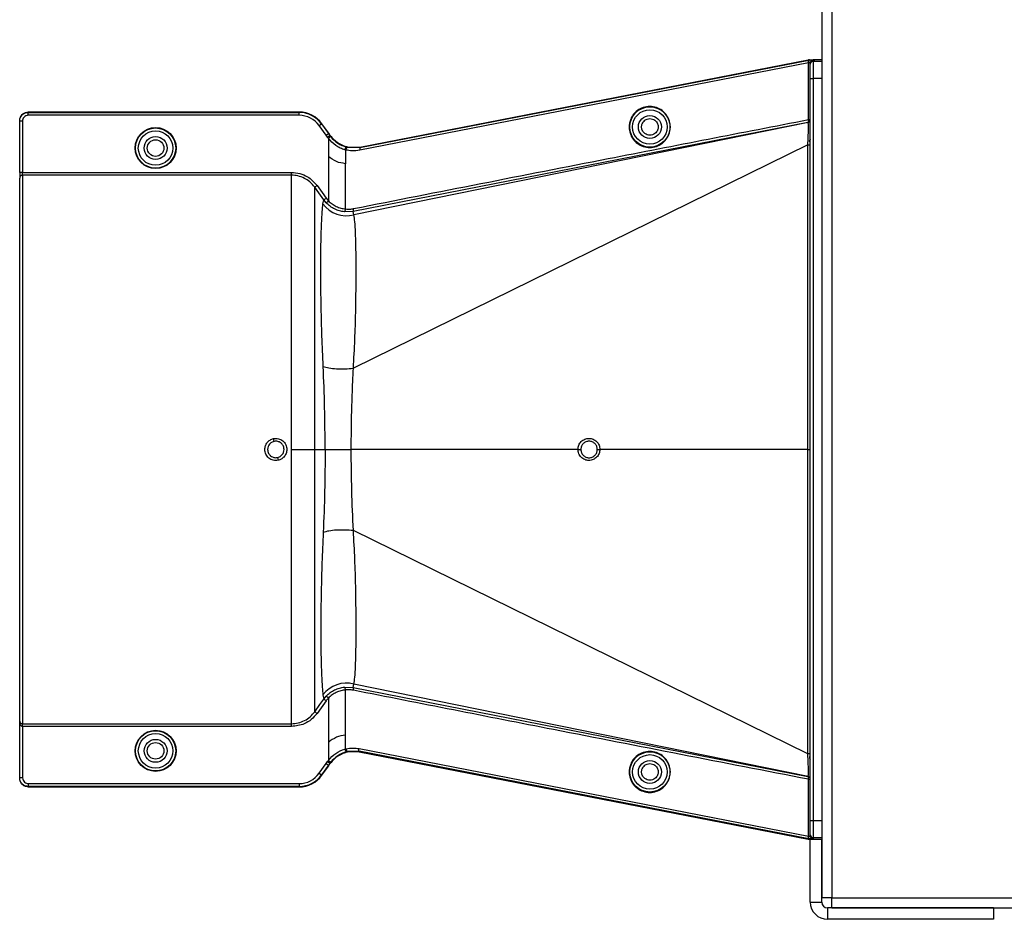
# Model space of a CAD drawing. Header units: inches. Extents: x -3977 to 448, y -4288 to 2176.
# Tile 75 of 206: x -1531 to -1359, y -3299 to -3142. Entities that reach past the tile are written whole.
import ezdxf

# ---------------------------------------------------------------- set-up
doc = ezdxf.new("R2010")
doc.units = ezdxf.units.IN
doc.header["$MEASUREMENT"] = 0

msp = doc.modelspace()

# ---------------------------------------------------------------- linework, layer by layer
at = {"color": 7, "linetype": 'Continuous', "lineweight": 25}
for p, q in [((-1390.728, -2988.449), (-1390.728, -3294.949)), ((-1388.978, -2988.449), (-1388.978, -3294.949)), ((-1393.073, -3284.722), (-1393.029, -3284.686)), ((-1392.949, -3284.701), (-1392.855, -3284.683)), ((-1392.728, -3295.7), (-1392.728, -3284.7)), ((-1392.728, -3284.7), (-1390.728, -3284.7)), ((-1390.728, -3284.465), (-1392.228, -3284.465)), ((-1392.228, -3284.465), (-1392.228, -3284.675)), ((-1391.917, -3284.7), (-1390.728, -3284.7)), ((-1390.728, -3295.7), (-1390.728, -3284.7)), ((-1392.728, -3295.7), (-1390.728, -3295.7)), ((-1388.978, -3294.949), (-1390.728, -3294.949)), ((-1388.978, -3296.699), (-1388.978, -3294.949)), ((-1388.978, -3294.949), (-251.478, -3294.949)), ((-1389.728, -3296.7), (-1389.728, -3298.7)), ((-1360.728, -3296.7), (-1389.728, -3296.7)), ((-1388.978, -3296.699), (-251.478, -3296.699))]:
    msp.add_line(p, q, dxfattribs=at)
at = {"color": 2, "linetype": 'Continuous', "lineweight": 25}
for p, q in [((-1471.38, -3163.917), (-1393.073, -3148.678)), ((-1393.07, -3149.237), (-1471.38, -3164.477)), ((-1471.363, -3163.995), (-1393.01, -3148.747)), ((-1393.073, -3148.678), (-1393.029, -3148.714)), ((-1393.07, -3159.135), (-1393.07, -3149.237)), ((-1392.855, -3148.716), (-1392.949, -3148.698)), ((-1392.728, -3149.435), (-1392.728, -3149.224)), ((-1392.728, -3151.935), (-1392.728, -3149.435)), ((-1392.228, -3148.724), (-1392.228, -3148.935)), ((-1392.228, -3148.935), (-1392.228, -3151.935)), ((-1392.228, -3148.935), (-1390.728, -3148.935)), ((-1390.728, -3148.699), (-1391.917, -3148.699)), ((-1392.728, -3151.935), (-1392.228, -3151.935)), ((-1392.728, -3281.465), (-1392.728, -3151.935)), ((-1390.728, -3151.935), (-1392.228, -3151.935)), ((-1392.228, -3151.935), (-1392.228, -3281.465)), ((-1529.229, -3157.811), (-1529.229, -3157.889)), ((-1481.961, -3157.811), (-1529.229, -3157.811)), ((-1529.229, -3158.389), (-1529.229, -3157.889)), ((-1529.229, -3157.889), (-1481.961, -3157.889)), ((-1481.961, -3158.389), (-1529.229, -3158.389)), ((-1481.961, -3157.889), (-1481.961, -3157.811)), ((-1481.961, -3158.389), (-1481.961, -3157.889)), ((-1530.729, -3159.389), (-1530.729, -3159.311)), ((-1530.229, -3159.389), (-1530.729, -3159.389)), ((-1530.729, -3168.342), (-1530.729, -3159.389)), ((-1530.229, -3159.389), (-1530.229, -3168.342)), ((-1478.461, -3160.183), (-1478.055, -3159.891)), ((-1477.249, -3161.867), (-1478.461, -3160.183)), ((-1477.991, -3159.845), (-1478.055, -3159.891)), ((-1478.055, -3159.891), (-1476.844, -3161.575)), ((-1476.853, -3161.428), (-1477.991, -3159.845)), ((-1393.133, -3159.626), (-1472.534, -3175.16)), ((-1393.128, -3159.646), (-1472.389, -3175.747)), ((-1393.07, -3159.135), (-1392.728, -3159.135)), ((-1477.249, -3161.867), (-1476.844, -3161.575)), ((-1476.991, -3162.227), (-1476.585, -3161.935)), ((-1476.853, -3162.411), (-1476.459, -3162.102)), ((-1476.844, -3161.575), (-1476.78, -3161.529)), ((-1476.585, -3161.935), (-1476.521, -3161.889)), ((-1476.585, -3161.935), (-1476.459, -3162.102)), ((-1476.853, -3162.411), (-1476.853, -3165.581)), ((-1473.685, -3163.924), (-1473.667, -3163.848)), ((-1473.528, -3163.963), (-1473.51, -3163.887)), ((-1473.528, -3163.963), (-1471.382, -3163.999)), ((-1473.51, -3163.887), (-1471.38, -3163.917)), ((-1393.167, -3163.557), (-1472.486, -3202.534)), ((-1471.382, -3163.999), (-1471.38, -3163.998)), ((-1471.38, -3163.917), (-1471.38, -3163.998)), ((-1471.38, -3163.998), (-1471.363, -3163.995)), ((-1393.179, -3216.7), (-1393.167, -3163.557)), ((-1392.728, -3162.578), (-1392.922, -3162.985)), ((-1392.728, -3162.985), (-1392.922, -3162.985)), ((-1476.853, -3165.581), (-1476.853, -3173.316)), ((-1473.847, -3164.438), (-1473.847, -3166.826)), ((-1473.847, -3174.73), (-1473.847, -3166.826)), ((-1530.229, -3168.342), (-1530.729, -3168.342)), ((-1530.729, -3168.342), (-1530.729, -3169.34)), ((-1530.229, -3168.841), (-1530.229, -3168.342)), ((-1530.229, -3168.342), (-1483.291, -3168.342)), ((-1530.229, -3168.841), (-1530.229, -3264.558)), ((-1483.291, -3168.841), (-1530.229, -3168.841)), ((-1530.729, -3264.108), (-1530.729, -3169.34)), ((-1477.79, -3173.855), (-1477.642, -3173.143)), ((-1477.216, -3173.659), (-1477.642, -3173.143)), ((-1477.216, -3173.659), (-1476.853, -3173.316)), ((-1472.534, -3175.16), (-1474.051, -3175.227)), ((-1472.389, -3175.747), (-1472.534, -3175.16)), ((-1479.233, -3216.7), (-1477.414, -3216.7)), ((-1477.414, -3216.7), (-1472.858, -3216.7)), ((-1433.289, -3216.7), (-1472.858, -3216.7)), ((-1393.179, -3216.7), (-1429.46, -3216.7)), ((-1393.179, -3216.7), (-1392.728, -3216.7)), ((-1393.167, -3269.843), (-1393.179, -3216.7)), ((-1393.167, -3269.843), (-1472.486, -3230.865)), ((-1474.051, -3258.172), (-1472.534, -3258.24)), ((-1472.534, -3258.24), (-1472.389, -3257.652)), ((-1472.534, -3258.24), (-1393.133, -3273.773)), ((-1393.128, -3273.754), (-1472.389, -3257.652)), ((-1477.79, -3259.544), (-1477.642, -3260.257)), ((-1477.642, -3260.257), (-1477.216, -3259.741)), ((-1476.853, -3260.083), (-1477.216, -3259.741)), ((-1476.853, -3260.083), (-1476.853, -3267.819)), ((-1473.847, -3266.574), (-1473.847, -3258.67)), ((-1530.729, -3274.01), (-1530.729, -3264.108)), ((-1530.229, -3264.558), (-1483.291, -3264.558)), ((-1530.229, -3265.057), (-1530.229, -3264.558)), ((-1483.291, -3265.057), (-1530.229, -3265.057)), ((-1530.229, -3265.057), (-1530.229, -3274.01)), ((-1473.847, -3268.961), (-1473.847, -3266.574)), ((-1476.853, -3267.819), (-1476.853, -3270.989)), ((-1473.685, -3269.475), (-1473.667, -3269.551)), ((-1473.51, -3269.513), (-1473.531, -3269.518)), ((-1471.47, -3269.384), (-1473.528, -3269.437)), ((-1473.528, -3269.437), (-1473.51, -3269.513)), ((-1471.47, -3269.465), (-1473.51, -3269.513)), ((-1471.498, -3268.9), (-1393.07, -3284.162)), ((-1471.47, -3269.383), (-1471.47, -3269.384)), ((-1393.01, -3284.652), (-1471.47, -3269.384)), ((-1471.47, -3269.384), (-1471.47, -3269.465)), ((-1471.47, -3269.465), (-1393.073, -3284.722)), ((-1392.728, -3270.413), (-1392.92, -3270.414)), ((-1478.461, -3273.217), (-1477.249, -3271.532)), ((-1476.844, -3271.824), (-1478.055, -3273.509)), ((-1477.991, -3273.555), (-1476.853, -3271.972)), ((-1477.249, -3271.532), (-1476.844, -3271.824)), ((-1476.991, -3271.173), (-1476.585, -3271.465)), ((-1476.853, -3270.989), (-1476.459, -3271.297)), ((-1476.844, -3271.824), (-1476.78, -3271.87)), ((-1476.459, -3271.297), (-1476.585, -3271.465)), ((-1476.521, -3271.511), (-1476.585, -3271.465)), ((-1530.229, -3274.01), (-1530.729, -3274.01)), ((-1530.729, -3274.089), (-1530.729, -3274.01)), ((-1478.461, -3273.217), (-1478.055, -3273.509)), ((-1477.991, -3273.555), (-1478.055, -3273.509)), ((-1529.229, -3275.01), (-1481.961, -3275.01)), ((-1529.229, -3275.01), (-1529.229, -3275.51)), ((-1481.961, -3275.51), (-1529.229, -3275.51)), ((-1529.229, -3275.51), (-1529.229, -3275.589)), ((-1529.229, -3275.589), (-1481.961, -3275.589)), ((-1481.961, -3275.01), (-1481.961, -3275.51)), ((-1481.961, -3275.589), (-1481.961, -3275.51)), ((-1393.07, -3284.162), (-1393.07, -3274.264)), ((-1393.07, -3274.264), (-1392.728, -3274.264)), ((-1392.728, -3283.965), (-1392.728, -3281.465)), ((-1392.728, -3281.465), (-1392.228, -3281.465)), ((-1392.228, -3281.465), (-1392.228, -3284.465)), ((-1392.228, -3281.465), (-1390.728, -3281.465)), ((-1392.728, -3284.175), (-1392.728, -3283.965)), ((-1360.728, -3296.7), (-1360.728, -3298.7)), ((-1360.728, -3298.7), (-1389.728, -3298.7))]:
    msp.add_line(p, q, dxfattribs=at)
at = {"color": 2, "linetype": 'Continuous', "lineweight": 25, "flags": 128}
for points in [[(-1393.01, -3148.747), (-1393.037, -3148.763), (-1393.059, -3148.795), (-1393.075, -3148.842), (-1393.087, -3148.904), (-1393.092, -3148.976), (-1393.091, -3149.058), (-1393.083, -3149.146), (-1393.07, -3149.237)], [(-1393.133, -3159.626), (-1393.106, -3159.612), (-1393.083, -3159.581), (-1393.066, -3159.534), (-1393.054, -3159.472), (-1393.049, -3159.399), (-1393.05, -3159.317), (-1393.057, -3159.228), (-1393.07, -3159.135)], [(-1476.991, -3162.227), (-1477.136, -3162.026), (-1477.249, -3161.867)], [(-1476.844, -3161.575), (-1476.699, -3161.777), (-1476.585, -3161.935)], [(-1473.847, -3164.438), (-1473.822, -3164.34), (-1473.792, -3164.245), (-1473.757, -3164.159), (-1473.719, -3164.084), (-1473.68, -3164.024), (-1473.642, -3163.981), (-1473.605, -3163.956), (-1473.572, -3163.952)], [(-1473.51, -3163.887), (-1473.522, -3163.884), (-1473.531, -3163.882)], [(-1478.827, -3170.635), (-1477.936, -3171.876), (-1477.236, -3172.852)], [(-1477.642, -3173.143), (-1478.533, -3171.902), (-1479.233, -3170.926)], [(-1433.289, -3216.7), (-1433.207, -3216.7), (-1433.126, -3216.7), (-1433.049, -3216.7), (-1432.976, -3216.7), (-1432.91, -3216.7), (-1432.854, -3216.7), (-1432.808, -3216.7), (-1432.773, -3216.7)], [(-1429.902, -3216.7), (-1429.883, -3216.7), (-1429.851, -3216.7), (-1429.807, -3216.7), (-1429.752, -3216.7), (-1429.689, -3216.7), (-1429.617, -3216.7), (-1429.54, -3216.7), (-1429.46, -3216.7)], [(-1479.233, -3262.473), (-1478.342, -3261.232), (-1477.642, -3260.257)], [(-1477.236, -3260.548), (-1478.127, -3261.789), (-1478.827, -3262.765)], [(-1473.847, -3268.961), (-1473.822, -3269.06), (-1473.792, -3269.154), (-1473.757, -3269.24), (-1473.719, -3269.315), (-1473.68, -3269.376), (-1473.642, -3269.419), (-1473.605, -3269.443), (-1473.572, -3269.448)], [(-1477.249, -3271.532), (-1477.104, -3271.331), (-1476.991, -3271.173)], [(-1476.585, -3271.465), (-1476.73, -3271.666), (-1476.844, -3271.824)], [(-1393.07, -3274.264), (-1393.057, -3274.172), (-1393.05, -3274.083), (-1393.049, -3274), (-1393.054, -3273.927), (-1393.066, -3273.866), (-1393.083, -3273.819), (-1393.106, -3273.788), (-1393.133, -3273.773)]]:
    msp.add_lwpolyline(points, dxfattribs=at)
at = {"color": 7, "linetype": 'Continuous', "lineweight": 25, "flags": 128}
msp.add_lwpolyline([(-1393.07, -3284.162), (-1393.083, -3284.253), (-1393.091, -3284.341), (-1393.092, -3284.423), (-1393.087, -3284.496), (-1393.075, -3284.557), (-1393.059, -3284.605), (-1393.037, -3284.637), (-1393.01, -3284.652)], dxfattribs=at)
at = {"color": 2, "linetype": 'Continuous', "lineweight": 25}
for centre, radius in [((-1420.729, -3160.42), 3.513), ((-1420.729, -3160.42), 3.013), ((-1420.729, -3160.42), 2), ((-1507.01, -3164.101), 3.579), ((-1507.01, -3164.101), 3.513), ((-1507.01, -3164.101), 3.013), ((-1507.01, -3164.101), 2), ((-1507.01, -3164.101), 1.45), ((-1507.01, -3269.299), 3.579), ((-1507.01, -3269.299), 3.513), ((-1507.01, -3269.299), 3.013), ((-1507.01, -3269.299), 2), ((-1507.01, -3269.299), 1.45), ((-1420.729, -3272.979), 3.513), ((-1420.729, -3272.979), 3.013), ((-1420.729, -3272.979), 2)]:
    msp.add_circle(centre, radius, dxfattribs=at)
for centre, radius, start, end in [((-1392.228, -3149.224), 0.5, 89.99891, 179.99891), ((-1392.228, -3149.435), 0.5, 89.99891, 179.99891), ((-1481.961, -3162.701), 4.89, 35.73216, 90), ((-1481.961, -3162.701), 4.811, 35.73216, 90), ((-1481.961, -3162.701), 4.311, 35.73216, 90), ((-1393.228, -3159.135), 0.5, 281.01719, 360), ((-1393.228, -3159.156), 0.5, 281.54763, 359.99993), ((-1530.23, -3169.341), 0.5, 89.94503, 179.94492), ((-1473.71, -3170.864), 5.059, 216.24958, 285.1422), ((-1474.439, -3174.777), 0.594, 310.78426, 4.57874), ((-1511.994, -3220.387), 26.17, 11.21609, 12.30574), ((-1460.047, -3213.012), 26.168, 191.21699, 192.30669), ((-1473.71, -3262.535), 5.059, 74.8578, 143.75042), ((-1474.439, -3258.622), 0.594, 355.42126, 49.21574), ((-1393.066, -3318.556), 48.713, 89.6031, 90.11861), ((-1481.961, -3270.699), 4.311, 270, 324.26784), ((-1481.961, -3270.699), 4.811, 270, 324.26784), ((-1481.961, -3270.699), 4.89, 270, 324.26784), ((-1393.228, -3274.264), 0.5, 0, 78.98281), ((-1393.228, -3274.244), 0.5, 0.00007, 78.45222), ((-1392.228, -3283.965), 0.5, 180.00109, 270.00109)]:
    msp.add_arc(centre, radius, start, end, dxfattribs=at)
at = {"color": 7, "linetype": 'Continuous', "lineweight": 25}
for centre, radius, start, end in [((-1392.228, -3284.175), 0.5, 180.00109, 270.00109), ((-1389.728, -3295.7), 3, 180, 270), ((-1389.728, -3295.7), 1, 180, 270)]:
    msp.add_arc(centre, radius, start, end, dxfattribs=at)
at = {"color": 2, "linetype": 'Continuous', "lineweight": 25}
for points, knots in [([(-1393.017, -3149.217), (-1393.026, -3149.22), (-1393.044, -3149.227), (-1393.062, -3149.234), (-1393.07, -3149.237)], [0, 0, 0, 0, 0.5599976, 1, 1, 1, 1]), ([(-1392.949, -3148.698), (-1392.964, -3148.701), (-1392.991, -3148.706), (-1393.017, -3148.712), (-1393.029, -3148.714)], [0, 0, 0, 0, 0.5599478, 1, 1, 1, 1]), ([(-1392.864, -3148.719), (-1392.879, -3148.725), (-1392.909, -3148.737), (-1392.952, -3148.789), (-1392.991, -3148.872), (-1393.012, -3148.983), (-1393.022, -3149.101), (-1393.018, -3149.176), (-1393.017, -3149.217)], [0, 0, 0, 0, 0.1563506, 0.2940237, 0.4934296, 0.6912004, 0.8349566, 1, 1, 1, 1]), ([(-1393.01, -3148.747), (-1392.982, -3148.742), (-1392.932, -3148.732), (-1392.885, -3148.723), (-1392.864, -3148.719)], [0, 0, 0, 0, 0.5599078, 1, 1, 1, 1]), ([(-1392.949, -3148.698), (-1392.758, -3148.699), (-1392.416, -3148.699), (-1392.069, -3148.699), (-1391.917, -3148.699)], [0, 0, 0, 0, 0.5600002, 1, 1, 1, 1]), ([(-1392.864, -3148.719), (-1392.861, -3148.718), (-1392.855, -3148.717), (-1392.855, -3148.716), (-1392.855, -3148.716)], [0, 0, 0, 0, 0.557562, 1, 1, 1, 1]), ([(-1392.855, -3148.716), (-1392.758, -3148.717), (-1392.559, -3148.718), (-1392.361, -3148.72), (-1392.248, -3148.722), (-1392.235, -3148.724), (-1392.228, -3148.724)], [0, 0, 0, 0, 0.2744803, 0.5613489, 0.7855128, 1, 1, 1, 1]), ([(-1391.917, -3148.699), (-1391.975, -3148.699), (-1392.079, -3148.699), (-1392.183, -3148.699), (-1392.228, -3148.699)], [0, 0, 0, 0, 0.56, 1, 1, 1, 1]), ([(-1417.182, -3160.42), (-1417.193, -3160.204), (-1417.218, -3159.732), (-1417.447, -3158.99), (-1417.892, -3158.209), (-1418.615, -3157.489), (-1419.604, -3156.969), (-1420.76, -3156.777), (-1421.916, -3156.969), (-1422.904, -3157.489), (-1423.628, -3158.209), (-1424.073, -3158.99), (-1424.301, -3159.732), (-1424.326, -3160.204), (-1424.338, -3160.42)], [0, 0, 0, 0, 0.0563088, 0.1228337, 0.2009914, 0.2913219, 0.3924061, 0.5, 0.6075939, 0.7086781, 0.7990086, 0.8771663, 0.9436912, 1, 1, 1, 1]), ([(-1530.729, -3159.311), (-1530.703, -3159.098), (-1530.648, -3158.656), (-1530.242, -3158.153), (-1529.738, -3157.86), (-1529.394, -3157.827), (-1529.229, -3157.811)], [0, 0, 0, 0, 0.27028, 0.5624538, 0.7897516, 1, 1, 1, 1]), ([(-1530.729, -3159.389), (-1530.721, -3159.268), (-1530.704, -3159.031), (-1530.578, -3158.706), (-1530.4, -3158.433), (-1530.12, -3158.157), (-1529.724, -3157.934), (-1529.386, -3157.904), (-1529.229, -3157.889)], [0, 0, 0, 0, 0.1550199, 0.3015309, 0.4395266, 0.569001, 0.8013897, 1, 1, 1, 1]), ([(-1529.229, -3158.389), (-1529.371, -3158.407), (-1529.666, -3158.444), (-1530.002, -3158.714), (-1530.197, -3159.051), (-1530.219, -3159.279), (-1530.229, -3159.389)], [0, 0, 0, 0, 0.2702426, 0.562405, 0.7897212, 1, 1, 1, 1]), ([(-1472.482, -3174.672), (-1457.661, -3171.756), (-1431.196, -3166.549), (-1404.72, -3161.401), (-1393.07, -3159.135)], [0, 0, 0, 0, 0.5599998, 1, 1, 1, 1]), ([(-1424.338, -3160.42), (-1424.326, -3160.637), (-1424.301, -3161.108), (-1424.073, -3161.851), (-1423.628, -3162.631), (-1422.904, -3163.351), (-1421.916, -3163.872), (-1420.76, -3164.063), (-1419.604, -3163.872), (-1418.615, -3163.351), (-1417.892, -3162.631), (-1417.447, -3161.851), (-1417.218, -3161.108), (-1417.193, -3160.637), (-1417.182, -3160.42)], [0, 0, 0, 0, 0.0563088, 0.1228337, 0.2009914, 0.2913219, 0.3924061, 0.5, 0.6075939, 0.7086781, 0.7990086, 0.8771663, 0.9436912, 1, 1, 1, 1]), ([(-1422.179, -3160.42), (-1422.174, -3160.332), (-1422.164, -3160.141), (-1422.071, -3159.84), (-1421.891, -3159.524), (-1421.598, -3159.232), (-1421.197, -3159.021), (-1420.729, -3158.944), (-1420.26, -3159.021), (-1419.86, -3159.232), (-1419.566, -3159.524), (-1419.386, -3159.84), (-1419.293, -3160.141), (-1419.283, -3160.332), (-1419.279, -3160.42)], [0, 0, 0, 0, 0.0563099, 0.1228359, 0.2009943, 0.2913249, 0.3924079, 0.5, 0.6075921, 0.7086751, 0.7990057, 0.8771641, 0.9436901, 1, 1, 1, 1]), ([(-1419.279, -3160.42), (-1419.283, -3160.508), (-1419.293, -3160.699), (-1419.386, -3161), (-1419.566, -3161.316), (-1419.86, -3161.608), (-1420.26, -3161.819), (-1420.729, -3161.897), (-1421.197, -3161.819), (-1421.598, -3161.608), (-1421.891, -3161.316), (-1422.071, -3161), (-1422.164, -3160.699), (-1422.174, -3160.508), (-1422.179, -3160.42)], [0, 0, 0, 0, 0.0563099, 0.1228359, 0.2009943, 0.2913249, 0.3924079, 0.5, 0.6075921, 0.7086751, 0.7990057, 0.8771641, 0.9436901, 1, 1, 1, 1]), ([(-1393.166, -3163.557), (-1393.136, -3163.042), (-1393.092, -3162.267), (-1393.063, -3161.359), (-1393.05, -3160.566), (-1393.058, -3159.81), (-1393.105, -3159.7), (-1393.128, -3159.646)], [0, 0, 0, 0, 0.24808503, 0.37300147, 0.49902375, 0.74952276, 1, 1, 1, 1]), ([(-1393.128, -3159.646), (-1393.128, -3159.646), (-1393.128, -3159.646), (-1393.128, -3159.646), (-1393.128, -3159.646), (-1393.128, -3159.645), (-1393.128, -3159.645), (-1393.129, -3159.645), (-1393.129, -3159.644), (-1393.129, -3159.642), (-1393.13, -3159.639), (-1393.131, -3159.635), (-1393.132, -3159.629), (-1393.133, -3159.627), (-1393.133, -3159.626)], [0, 0, 0, 0, 0.0016985, 0.0030331, 0.0054162, 0.0096717, 0.017271, 0.030841, 0.0550732, 0.098345, 0.175616, 0.3136, 0.56, 1, 1, 1, 1]), ([(-1476.853, -3162.411), (-1476.879, -3162.377), (-1476.926, -3162.316), (-1476.971, -3162.254), (-1476.991, -3162.227)], [0, 0, 0, 0, 0.5599999, 1, 1, 1, 1]), ([(-1476.853, -3161.428), (-1476.839, -3161.447), (-1476.815, -3161.481), (-1476.79, -3161.515), (-1476.78, -3161.529)], [0, 0, 0, 0, 0.56, 1, 1, 1, 1]), ([(-1476.78, -3161.529), (-1476.731, -3161.597), (-1476.645, -3161.716), (-1476.559, -3161.836), (-1476.521, -3161.889)], [0, 0, 0, 0, 0.5599992, 1, 1, 1, 1]), ([(-1476.521, -3161.889), (-1476.331, -3162.125), (-1475.801, -3162.785), (-1474.804, -3163.476), (-1473.997, -3163.741), (-1473.689, -3163.842)], [0, 0, 0, 0, 0.2563458, 0.7166755, 1, 1, 1, 1]), ([(-1476.459, -3162.102), (-1476.064, -3162.524), (-1475.273, -3163.37), (-1474.216, -3163.739), (-1473.686, -3163.924)], [0, 0, 0, 0, 0.4988498, 1, 1, 1, 1]), ([(-1473.957, -3164.41), (-1474.232, -3164.319), (-1474.782, -3164.138), (-1475.834, -3163.546), (-1476.445, -3162.865), (-1476.853, -3162.411)], [0, 0, 0, 0, 0.24823051, 0.49761056, 1, 1, 1, 1]), ([(-1473.957, -3164.41), (-1473.94, -3164.347), (-1473.914, -3164.25), (-1473.867, -3164.134), (-1473.828, -3164.054), (-1473.788, -3163.992), (-1473.737, -3163.933), (-1473.706, -3163.928), (-1473.686, -3163.924)], [0, 0, 0, 0, 0.2384943, 0.3676023, 0.4997015, 0.6318447, 0.7610791, 1, 1, 1, 1]), ([(-1473.799, -3164.45), (-1473.783, -3164.387), (-1473.758, -3164.29), (-1473.712, -3164.173), (-1473.673, -3164.094), (-1473.633, -3164.031), (-1473.582, -3163.972), (-1473.549, -3163.967), (-1473.528, -3163.963)], [0, 0, 0, 0, 0.2385157, 0.3676197, 0.4997095, 0.6318421, 0.7610692, 1, 1, 1, 1]), ([(-1473.667, -3163.848), (-1473.671, -3163.847), (-1473.678, -3163.845), (-1473.686, -3163.843), (-1473.689, -3163.842)], [0, 0, 0, 0, 0.5600046, 1, 1, 1, 1]), ([(-1473.686, -3163.924), (-1473.665, -3163.929), (-1473.627, -3163.939), (-1473.589, -3163.948), (-1473.572, -3163.952)], [0, 0, 0, 0, 0.5599999, 1, 1, 1, 1]), ([(-1473.667, -3163.848), (-1473.641, -3163.854), (-1473.596, -3163.866), (-1473.551, -3163.877), (-1473.531, -3163.882)], [0, 0, 0, 0, 0.5599989, 1, 1, 1, 1]), ([(-1473.572, -3163.952), (-1473.564, -3163.954), (-1473.549, -3163.958), (-1473.534, -3163.961), (-1473.528, -3163.963)], [0, 0, 0, 0, 0.5600001, 1, 1, 1, 1]), ([(-1471.38, -3163.998), (-1471.38, -3164.006), (-1471.38, -3164.021), (-1471.38, -3164.111), (-1471.38, -3164.206), (-1471.38, -3164.289), (-1471.38, -3164.381), (-1471.38, -3164.445), (-1471.38, -3164.477)], [0, 0, 0, 0, 0.2495449, 0.4986438, 0.6222794, 0.7466343, 0.8723379, 1, 1, 1, 1]), ([(-1393.167, -3163.557), (-1393.11, -3163.557), (-1392.991, -3163.557), (-1392.846, -3163.556), (-1392.747, -3163.556), (-1392.734, -3163.556), (-1392.728, -3163.555)], [0, 0, 0, 0, 0.2415932, 0.4999254, 0.7582987, 1, 1, 1, 1]), ([(-1473.847, -3166.826), (-1474.391, -3166.747), (-1475.478, -3166.589), (-1476.395, -3165.917), (-1476.853, -3165.581)], [0, 0, 0, 0, 0.5005188, 1, 1, 1, 1]), ([(-1473.847, -3164.438), (-1473.868, -3164.433), (-1473.904, -3164.423), (-1473.941, -3164.414), (-1473.957, -3164.41)], [0, 0, 0, 0, 0.5599997, 1, 1, 1, 1]), ([(-1473.799, -3164.45), (-1473.808, -3164.448), (-1473.824, -3164.444), (-1473.84, -3164.44), (-1473.847, -3164.438)], [0, 0, 0, 0, 0.56, 1, 1, 1, 1]), ([(-1471.38, -3164.477), (-1471.833, -3164.542), (-1472.642, -3164.657), (-1473.445, -3164.513), (-1473.799, -3164.45)], [0, 0, 0, 0, 0.56009149, 1, 1, 1, 1]), ([(-1483.291, -3168.342), (-1482.805, -3168.381), (-1481.835, -3168.459), (-1480.199, -3169.143), (-1479.347, -3170.07), (-1478.827, -3170.635)], [0, 0, 0, 0, 0.2811316, 0.561264, 1, 1, 1, 1]), ([(-1479.233, -3170.926), (-1479.502, -3170.603), (-1480.012, -3169.991), (-1481.034, -3169.336), (-1482.128, -3168.918), (-1482.915, -3168.866), (-1483.291, -3168.841)], [0, 0, 0, 0, 0.2658061, 0.501977, 0.7618756, 1, 1, 1, 1]), ([(-1479.233, -3170.926), (-1479.225, -3170.921), (-1479.21, -3170.91), (-1479.115, -3170.842), (-1478.981, -3170.745), (-1478.877, -3170.671), (-1478.827, -3170.635)], [0, 0, 0, 0, 0.2405923, 0.4999996, 0.7594071, 1, 1, 1, 1]), ([(-1479.233, -3216.7), (-1479.233, -3214.787), (-1479.233, -3210.951), (-1479.233, -3205.287), (-1479.233, -3199.796), (-1479.233, -3194.573), (-1479.233, -3189.701), (-1479.233, -3185.25), (-1479.233, -3181.298), (-1479.233, -3177.901), (-1479.233, -3175.112), (-1479.233, -3172.993), (-1479.233, -3171.506), (-1479.233, -3171.119), (-1479.233, -3170.926)], [0, 0, 0, 0, 0.083079, 0.16663, 0.249964, 0.3331637, 0.4168571, 0.4999387, 0.5833997, 0.666912, 0.7499366, 0.8335295, 0.916905, 1, 1, 1, 1]), ([(-1477.752, -3202.219), (-1477.829, -3200.436), (-1477.984, -3196.876), (-1478.116, -3191.926), (-1478.178, -3187.402), (-1478.178, -3183.396), (-1478.131, -3179.98), (-1478.046, -3177.215), (-1477.935, -3175.077), (-1477.839, -3174.263), (-1477.79, -3173.855)], [0, 0, 0, 0, 0.1249315, 0.2494845, 0.3748502, 0.499357, 0.6247516, 0.7493071, 0.874271, 1, 1, 1, 1]), ([(-1477.642, -3173.143), (-1477.634, -3173.138), (-1477.619, -3173.127), (-1477.524, -3173.058), (-1477.389, -3172.962), (-1477.286, -3172.887), (-1477.236, -3172.852)], [0, 0, 0, 0, 0.2406166, 0.5, 0.7593834, 1, 1, 1, 1]), ([(-1477.236, -3172.852), (-1477.168, -3172.942), (-1477.048, -3173.103), (-1476.912, -3173.251), (-1476.853, -3173.316)], [0, 0, 0, 0, 0.5599336, 1, 1, 1, 1]), ([(-1474.051, -3175.227), (-1474.341, -3175.181), (-1474.921, -3175.09), (-1475.764, -3174.756), (-1476.552, -3174.291), (-1476.994, -3173.87), (-1477.216, -3173.659)], [0, 0, 0, 0, 0.24937818, 0.4989473, 0.74862144, 1, 1, 1, 1]), ([(-1476.853, -3173.316), (-1476.641, -3173.506), (-1476.217, -3173.886), (-1475.47, -3174.306), (-1474.67, -3174.606), (-1474.123, -3174.689), (-1473.847, -3174.73)], [0, 0, 0, 0, 0.2484063, 0.4963861, 0.7465528, 1, 1, 1, 1]), ([(-1473.847, -3174.73), (-1473.591, -3174.748), (-1473.134, -3174.779), (-1472.681, -3174.705), (-1472.482, -3174.672)], [0, 0, 0, 0, 0.5596825, 1, 1, 1, 1]), ([(-1472.534, -3175.16), (-1472.518, -3175.147), (-1472.485, -3175.12), (-1472.46, -3175.004), (-1472.456, -3174.848), (-1472.474, -3174.729), (-1472.482, -3174.672)], [0, 0, 0, 0, 0.24163, 0.4999977, 0.7583668, 1, 1, 1, 1]), ([(-1472.486, -3202.534), (-1472.392, -3200.843), (-1472.203, -3197.465), (-1472.072, -3192.742), (-1472.007, -3188.431), (-1471.999, -3184.622), (-1472.031, -3181.394), (-1472.104, -3178.805), (-1472.213, -3176.834), (-1472.33, -3176.11), (-1472.389, -3175.747)], [0, 0, 0, 0, 0.1240038, 0.2476941, 0.3726334, 0.4971972, 0.6230222, 0.7482004, 0.8737911, 1, 1, 1, 1]), ([(-1477.414, -3216.7), (-1477.429, -3214.252), (-1477.458, -3209.355), (-1477.654, -3204.598), (-1477.752, -3202.219)], [0, 0, 0, 0, 0.4998757, 1, 1, 1, 1]), ([(-1477.752, -3202.219), (-1477.435, -3202.308), (-1476.788, -3202.489), (-1475.44, -3202.63), (-1473.951, -3202.659), (-1472.967, -3202.575), (-1472.486, -3202.534)], [0, 0, 0, 0, 0.2443628, 0.4999999, 0.755637, 1, 1, 1, 1]), ([(-1472.858, -3216.7), (-1472.848, -3215.112), (-1472.829, -3211.934), (-1472.691, -3207.19), (-1472.555, -3204.089), (-1472.487, -3202.535)], [0, 0, 0, 0, 0.3323715, 0.6654046, 1, 1, 1, 1]), ([(-1487.944, -3216.7), (-1487.92, -3216.481), (-1487.873, -3216.045), (-1487.531, -3215.475), (-1487.049, -3215.018), (-1486.634, -3214.879), (-1486.426, -3214.81)], [0, 0, 0, 0, 0.2506677, 0.5002572, 0.7496434, 1, 1, 1, 1]), ([(-1486.324, -3215.297), (-1486.448, -3215.334), (-1486.658, -3215.398), (-1486.933, -3215.577), (-1487.18, -3215.819), (-1487.409, -3216.198), (-1487.444, -3216.524), (-1487.463, -3216.7)], [0, 0, 0, 0, 0.1982573, 0.3363448, 0.5005148, 0.7300981, 1, 1, 1, 1]), ([(-1486.426, -3214.81), (-1486.283, -3214.788), (-1485.998, -3214.745), (-1485.568, -3214.805), (-1485.161, -3214.95), (-1484.798, -3215.186), (-1484.494, -3215.493), (-1484.27, -3215.861), (-1484.122, -3216.27), (-1484.105, -3216.556), (-1484.096, -3216.7)], [0, 0, 0, 0, 0.1252765, 0.2506033, 0.3754711, 0.5004033, 0.6251346, 0.7500235, 0.874976, 1, 1, 1, 1]), ([(-1484.577, -3216.7), (-1484.587, -3216.57), (-1484.606, -3216.326), (-1484.775, -3215.929), (-1485.05, -3215.603), (-1485.389, -3215.397), (-1485.688, -3215.293), (-1485.997, -3215.249), (-1486.214, -3215.281), (-1486.324, -3215.297)], [0, 0, 0, 0, 0.1513707, 0.2848656, 0.4992611, 0.6397711, 0.7442765, 0.8697489, 1, 1, 1, 1]), ([(-1433.289, -3216.7), (-1433.26, -3216.448), (-1433.203, -3215.944), (-1432.76, -3215.304), (-1432.128, -3214.876), (-1431.375, -3214.725), (-1430.623, -3214.875), (-1429.99, -3215.302), (-1429.547, -3215.943), (-1429.489, -3216.448), (-1429.46, -3216.7)], [0, 0, 0, 0, 0.12505968, 0.25000887, 0.37490094, 0.49978906, 0.62472695, 0.74976898, 0.87483973, 1, 1, 1, 1]), ([(-1429.902, -3216.7), (-1429.923, -3216.511), (-1429.966, -3216.133), (-1430.299, -3215.652), (-1430.774, -3215.332), (-1431.338, -3215.22), (-1431.902, -3215.333), (-1432.376, -3215.653), (-1432.708, -3216.133), (-1432.752, -3216.511), (-1432.773, -3216.7)], [0, 0, 0, 0, 0.1251587, 0.2502289, 0.3752708, 0.5002105, 0.6251013, 0.7499948, 0.8749429, 1, 1, 1, 1]), ([(-1485.614, -3218.59), (-1485.756, -3218.611), (-1486.042, -3218.654), (-1486.473, -3218.591), (-1486.88, -3218.448), (-1487.241, -3218.214), (-1487.543, -3217.908), (-1487.767, -3217.54), (-1487.916, -3217.131), (-1487.935, -3216.843), (-1487.944, -3216.7)], [0, 0, 0, 0, 0.1250508, 0.2514032, 0.37648, 0.50029, 0.623935, 0.7489022, 0.8749531, 1, 1, 1, 1]), ([(-1487.463, -3216.7), (-1487.453, -3216.829), (-1487.434, -3217.073), (-1487.264, -3217.471), (-1486.989, -3217.797), (-1486.65, -3218.003), (-1486.35, -3218.107), (-1486.042, -3218.15), (-1485.826, -3218.119), (-1485.715, -3218.103)], [0, 0, 0, 0, 0.1514392, 0.2849996, 0.4995211, 0.6401034, 0.7446468, 0.8700183, 1, 1, 1, 1]), ([(-1485.715, -3218.103), (-1485.592, -3218.065), (-1485.381, -3218.001), (-1485.107, -3217.822), (-1484.859, -3217.581), (-1484.63, -3217.202), (-1484.595, -3216.876), (-1484.577, -3216.7)], [0, 0, 0, 0, 0.19832372, 0.33644956, 0.50065876, 0.73016778, 1, 1, 1, 1]), ([(-1484.096, -3216.7), (-1484.123, -3216.944), (-1484.176, -3217.434), (-1484.565, -3218.016), (-1485.06, -3218.418), (-1485.429, -3218.533), (-1485.614, -3218.59)], [0, 0, 0, 0, 0.2795737, 0.5590905, 0.7794833, 1, 1, 1, 1]), ([(-1483.291, -3216.7), (-1482.856, -3216.7), (-1481.973, -3216.7), (-1480.484, -3216.7), (-1479.705, -3216.7), (-1479.233, -3216.7)], [0, 0, 0, 0, 0.2771716, 0.5621798, 1, 1, 1, 1]), ([(-1479.233, -3262.473), (-1479.233, -3262.28), (-1479.233, -3261.893), (-1479.233, -3260.406), (-1479.233, -3258.288), (-1479.233, -3255.498), (-1479.233, -3252.102), (-1479.233, -3248.15), (-1479.233, -3243.699), (-1479.233, -3238.827), (-1479.233, -3233.603), (-1479.233, -3228.112), (-1479.233, -3222.448), (-1479.233, -3218.612), (-1479.233, -3216.7)], [0, 0, 0, 0, 0.083095, 0.1664705, 0.2500634, 0.333088, 0.4166003, 0.5000613, 0.5831429, 0.6668363, 0.750036, 0.83337, 0.916921, 1, 1, 1, 1]), ([(-1477.414, -3216.7), (-1477.429, -3219.148), (-1477.458, -3224.045), (-1477.654, -3228.802), (-1477.752, -3231.181)], [0, 0, 0, 0, 0.4998757, 1, 1, 1, 1]), ([(-1472.487, -3230.865), (-1472.59, -3228.529), (-1472.797, -3223.869), (-1472.837, -3219.086), (-1472.858, -3216.7)], [0, 0, 0, 0, 0.50126821, 1, 1, 1, 1]), ([(-1429.46, -3216.7), (-1429.489, -3216.952), (-1429.546, -3217.455), (-1429.989, -3218.096), (-1430.621, -3218.524), (-1431.373, -3218.675), (-1432.126, -3218.525), (-1432.759, -3218.097), (-1433.202, -3217.456), (-1433.26, -3216.952), (-1433.289, -3216.7)], [0, 0, 0, 0, 0.1250591, 0.2500084, 0.3749013, 0.4997903, 0.624728, 0.7497694, 0.8748397, 1, 1, 1, 1]), ([(-1432.773, -3216.7), (-1432.752, -3216.889), (-1432.708, -3217.267), (-1432.375, -3217.747), (-1431.9, -3218.067), (-1431.336, -3218.18), (-1430.772, -3218.067), (-1430.298, -3217.746), (-1429.966, -3217.266), (-1429.923, -3216.889), (-1429.902, -3216.7)], [0, 0, 0, 0, 0.1251583, 0.2502283, 0.3752704, 0.5002105, 0.6251014, 0.7499947, 0.8749427, 1, 1, 1, 1]), ([(-1472.486, -3230.865), (-1472.967, -3230.824), (-1473.951, -3230.74), (-1475.44, -3230.77), (-1476.788, -3230.91), (-1477.435, -3231.092), (-1477.752, -3231.181)], [0, 0, 0, 0, 0.244363, 0.5000001, 0.7556372, 1, 1, 1, 1]), ([(-1472.389, -3257.652), (-1472.33, -3257.289), (-1472.213, -3256.565), (-1472.104, -3254.595), (-1472.031, -3252.006), (-1471.999, -3248.777), (-1472.007, -3244.969), (-1472.072, -3240.657), (-1472.203, -3235.935), (-1472.392, -3232.556), (-1472.486, -3230.865)], [0, 0, 0, 0, 0.1262089, 0.2517996, 0.3769778, 0.5028028, 0.6273666, 0.7523059, 0.8759962, 1, 1, 1, 1]), ([(-1477.752, -3231.181), (-1477.829, -3232.963), (-1477.984, -3236.523), (-1478.116, -3241.474), (-1478.178, -3245.998), (-1478.178, -3250.004), (-1478.131, -3253.419), (-1478.046, -3256.185), (-1477.935, -3258.322), (-1477.839, -3259.136), (-1477.79, -3259.544)], [0, 0, 0, 0, 0.12493148, 0.24948447, 0.37485017, 0.49935704, 0.62475156, 0.74930706, 0.87427096, 1, 1, 1, 1]), ([(-1477.216, -3259.741), (-1476.995, -3259.529), (-1476.553, -3259.108), (-1475.765, -3258.644), (-1474.922, -3258.31), (-1474.341, -3258.218), (-1474.051, -3258.172)], [0, 0, 0, 0, 0.2511042, 0.5011367, 0.750364, 1, 1, 1, 1]), ([(-1472.482, -3258.727), (-1472.474, -3258.67), (-1472.456, -3258.552), (-1472.46, -3258.395), (-1472.485, -3258.279), (-1472.518, -3258.253), (-1472.534, -3258.24)], [0, 0, 0, 0, 0.2416333, 0.5000023, 0.75837, 1, 1, 1, 1]), ([(-1477.236, -3260.548), (-1477.286, -3260.512), (-1477.389, -3260.438), (-1477.524, -3260.341), (-1477.619, -3260.273), (-1477.634, -3260.262), (-1477.642, -3260.257)], [0, 0, 0, 0, 0.2406166, 0.5, 0.7593834, 1, 1, 1, 1]), ([(-1476.853, -3260.083), (-1476.928, -3260.167), (-1477.064, -3260.315), (-1477.183, -3260.477), (-1477.236, -3260.548)], [0, 0, 0, 0, 0.55993359, 1, 1, 1, 1]), ([(-1473.847, -3258.67), (-1474.123, -3258.711), (-1474.671, -3258.793), (-1475.471, -3259.094), (-1476.217, -3259.513), (-1476.641, -3259.893), (-1476.853, -3260.083)], [0, 0, 0, 0, 0.253707, 0.5035297, 0.751872, 1, 1, 1, 1]), ([(-1472.482, -3258.727), (-1472.736, -3258.688), (-1473.189, -3258.618), (-1473.646, -3258.654), (-1473.847, -3258.67)], [0, 0, 0, 0, 0.5596839, 1, 1, 1, 1]), ([(-1393.07, -3274.264), (-1407.897, -3271.382), (-1434.373, -3266.236), (-1460.838, -3261.022), (-1472.482, -3258.727)], [0, 0, 0, 0, 0.5600002, 1, 1, 1, 1]), ([(-1483.291, -3264.558), (-1482.897, -3264.531), (-1482.108, -3264.477), (-1480.993, -3264.044), (-1479.99, -3263.39), (-1479.485, -3262.779), (-1479.233, -3262.473)], [0, 0, 0, 0, 0.24945654, 0.49964647, 0.74954466, 1, 1, 1, 1]), ([(-1478.827, -3262.765), (-1479.142, -3263.137), (-1479.771, -3263.88), (-1481.28, -3264.812), (-1482.529, -3264.964), (-1483.291, -3265.057)], [0, 0, 0, 0, 0.2811139, 0.5612738, 1, 1, 1, 1]), ([(-1478.827, -3262.765), (-1478.877, -3262.729), (-1478.981, -3262.654), (-1479.115, -3262.557), (-1479.21, -3262.489), (-1479.225, -3262.478), (-1479.233, -3262.473)], [0, 0, 0, 0, 0.2405929, 0.5000004, 0.7594076, 1, 1, 1, 1]), ([(-1530.729, -3264.108), (-1530.716, -3264.198), (-1530.697, -3264.318), (-1530.563, -3264.451), (-1530.464, -3264.512), (-1530.366, -3264.544), (-1530.287, -3264.556), (-1530.248, -3264.558), (-1530.229, -3264.558)], [0, 0, 0, 0, 0.4992636, 0.6657709, 0.8008939, 0.9091466, 0.9560088, 1, 1, 1, 1]), ([(-1530.229, -3265.057), (-1530.25, -3265.055), (-1530.293, -3265.051), (-1530.386, -3265.009), (-1530.525, -3264.888), (-1530.697, -3264.586), (-1530.716, -3264.298), (-1530.729, -3264.108)], [0, 0, 0, 0, 0.0479246, 0.1026916, 0.2412231, 0.4988982, 1, 1, 1, 1]), ([(-1473.847, -3266.574), (-1474.391, -3266.653), (-1475.478, -3266.81), (-1476.395, -3267.483), (-1476.853, -3267.819)], [0, 0, 0, 0, 0.5005188, 1, 1, 1, 1]), ([(-1473.799, -3268.949), (-1473.37, -3268.877), (-1472.605, -3268.748), (-1471.837, -3268.853), (-1471.498, -3268.9)], [0, 0, 0, 0, 0.5594452, 1, 1, 1, 1]), ([(-1476.853, -3270.989), (-1476.447, -3270.53), (-1475.636, -3269.611), (-1474.517, -3269.197), (-1473.957, -3268.99)], [0, 0, 0, 0, 0.49947192, 1, 1, 1, 1]), ([(-1473.689, -3269.557), (-1473.966, -3269.647), (-1474.735, -3269.895), (-1475.746, -3270.56), (-1476.303, -3271.243), (-1476.521, -3271.511)], [0, 0, 0, 0, 0.2548715, 0.7080318, 1, 1, 1, 1]), ([(-1473.686, -3269.475), (-1474.216, -3269.661), (-1475.273, -3270.03), (-1476.064, -3270.876), (-1476.459, -3271.297)], [0, 0, 0, 0, 0.5012988, 1, 1, 1, 1]), ([(-1473.957, -3268.99), (-1473.937, -3268.985), (-1473.907, -3268.977), (-1473.873, -3268.968), (-1473.859, -3268.964), (-1473.852, -3268.963), (-1473.849, -3268.962), (-1473.848, -3268.961), (-1473.847, -3268.961)], [0, 0, 0, 0, 0.5599996, 0.8063998, 0.9148159, 0.962519, 0.9835084, 1, 1, 1, 1]), ([(-1473.957, -3268.99), (-1473.941, -3269.053), (-1473.915, -3269.15), (-1473.869, -3269.266), (-1473.83, -3269.346), (-1473.79, -3269.408), (-1473.739, -3269.467), (-1473.707, -3269.472), (-1473.686, -3269.475)], [0, 0, 0, 0, 0.2386895, 0.3678599, 0.4999849, 0.6321122, 0.7612892, 1, 1, 1, 1]), ([(-1473.847, -3268.961), (-1473.838, -3268.959), (-1473.822, -3268.955), (-1473.806, -3268.951), (-1473.799, -3268.949)], [0, 0, 0, 0, 0.56, 1, 1, 1, 1]), ([(-1473.799, -3268.949), (-1473.788, -3268.993), (-1473.768, -3269.08), (-1473.725, -3269.199), (-1473.681, -3269.295), (-1473.628, -3269.38), (-1473.574, -3269.434), (-1473.542, -3269.436), (-1473.528, -3269.437)], [0, 0, 0, 0, 0.1658539, 0.3297583, 0.4844222, 0.6242747, 0.8482139, 1, 1, 1, 1]), ([(-1473.667, -3269.551), (-1473.671, -3269.552), (-1473.678, -3269.554), (-1473.686, -3269.556), (-1473.689, -3269.557)], [0, 0, 0, 0, 0.56, 1, 1, 1, 1]), ([(-1473.572, -3269.448), (-1473.594, -3269.453), (-1473.631, -3269.462), (-1473.669, -3269.471), (-1473.686, -3269.475)], [0, 0, 0, 0, 0.5599997, 1, 1, 1, 1]), ([(-1473.531, -3269.518), (-1473.556, -3269.524), (-1473.601, -3269.535), (-1473.647, -3269.546), (-1473.667, -3269.551)], [0, 0, 0, 0, 0.5599961, 1, 1, 1, 1]), ([(-1473.528, -3269.437), (-1473.536, -3269.439), (-1473.551, -3269.442), (-1473.566, -3269.446), (-1473.572, -3269.448)], [0, 0, 0, 0, 0.56, 1, 1, 1, 1]), ([(-1471.47, -3269.383), (-1471.483, -3269.372), (-1471.511, -3269.347), (-1471.532, -3269.234), (-1471.531, -3269.077), (-1471.509, -3268.957), (-1471.498, -3268.9)], [0, 0, 0, 0, 0.2322093, 0.4947556, 0.7564608, 1, 1, 1, 1]), ([(-1417.182, -3272.979), (-1417.193, -3272.763), (-1417.218, -3272.291), (-1417.447, -3271.549), (-1417.892, -3270.769), (-1418.615, -3270.049), (-1419.604, -3269.528), (-1420.76, -3269.336), (-1421.916, -3269.528), (-1422.904, -3270.049), (-1423.628, -3270.769), (-1424.073, -3271.549), (-1424.301, -3272.291), (-1424.326, -3272.763), (-1424.338, -3272.979)], [0, 0, 0, 0, 0.0563088, 0.1228337, 0.2009914, 0.2913219, 0.3924061, 0.5, 0.6075939, 0.7086781, 0.7990086, 0.8771663, 0.9436912, 1, 1, 1, 1]), ([(-1393.128, -3273.754), (-1393.105, -3273.699), (-1393.058, -3273.589), (-1393.048, -3272.69), (-1393.074, -3271.606), (-1393.119, -3270.615), (-1393.151, -3270.101), (-1393.167, -3269.843)], [0, 0, 0, 0, 0.2502318, 0.500805, 0.7502871, 0.8750348, 1, 1, 1, 1]), ([(-1392.92, -3270.414), (-1392.901, -3270.468), (-1392.847, -3270.62), (-1392.775, -3270.75), (-1392.728, -3270.834)], [0, 0, 0, 0, 0.355388, 1, 1, 1, 1]), ([(-1476.991, -3271.173), (-1476.965, -3271.138), (-1476.92, -3271.076), (-1476.873, -3271.016), (-1476.853, -3270.989)], [0, 0, 0, 0, 0.56000014, 1, 1, 1, 1]), ([(-1476.78, -3271.87), (-1476.793, -3271.889), (-1476.818, -3271.923), (-1476.842, -3271.957), (-1476.853, -3271.972)], [0, 0, 0, 0, 0.56, 1, 1, 1, 1]), ([(-1476.78, -3271.87), (-1476.731, -3271.803), (-1476.645, -3271.683), (-1476.559, -3271.563), (-1476.521, -3271.511)], [0, 0, 0, 0, 0.5599992, 1, 1, 1, 1]), ([(-1422.179, -3272.979), (-1422.174, -3272.892), (-1422.164, -3272.7), (-1422.071, -3272.4), (-1421.891, -3272.083), (-1421.598, -3271.792), (-1421.197, -3271.581), (-1420.729, -3271.503), (-1420.26, -3271.581), (-1419.86, -3271.792), (-1419.566, -3272.083), (-1419.386, -3272.4), (-1419.293, -3272.7), (-1419.283, -3272.892), (-1419.279, -3272.979)], [0, 0, 0, 0, 0.0563099, 0.1228359, 0.2009943, 0.2913249, 0.3924079, 0.5, 0.6075921, 0.7086751, 0.7990057, 0.8771641, 0.9436901, 1, 1, 1, 1]), ([(-1529.229, -3275.51), (-1529.386, -3275.496), (-1529.724, -3275.465), (-1530.12, -3275.242), (-1530.4, -3274.967), (-1530.578, -3274.693), (-1530.704, -3274.368), (-1530.721, -3274.132), (-1530.729, -3274.01)], [0, 0, 0, 0, 0.198614, 0.4310038, 0.5604779, 0.6984728, 0.8449823, 1, 1, 1, 1]), ([(-1530.229, -3274.01), (-1530.212, -3274.152), (-1530.175, -3274.447), (-1529.905, -3274.782), (-1529.568, -3274.977), (-1529.339, -3275), (-1529.229, -3275.01)], [0, 0, 0, 0, 0.27028, 0.5624538, 0.7897516, 1, 1, 1, 1]), ([(-1424.338, -3272.979), (-1424.326, -3273.196), (-1424.301, -3273.668), (-1424.073, -3274.41), (-1423.628, -3275.19), (-1422.904, -3275.91), (-1421.916, -3276.431), (-1420.76, -3276.623), (-1419.604, -3276.431), (-1418.615, -3275.91), (-1417.892, -3275.19), (-1417.447, -3274.41), (-1417.218, -3273.668), (-1417.193, -3273.196), (-1417.182, -3272.979)], [0, 0, 0, 0, 0.0563088, 0.1228337, 0.2009914, 0.2913219, 0.3924061, 0.5, 0.6075939, 0.7086781, 0.7990086, 0.8771663, 0.9436912, 1, 1, 1, 1]), ([(-1419.279, -3272.979), (-1419.283, -3273.067), (-1419.293, -3273.258), (-1419.386, -3273.559), (-1419.566, -3273.875), (-1419.86, -3274.167), (-1420.26, -3274.378), (-1420.729, -3274.456), (-1421.197, -3274.378), (-1421.598, -3274.167), (-1421.891, -3273.875), (-1422.071, -3273.559), (-1422.164, -3273.258), (-1422.174, -3273.067), (-1422.179, -3272.979)], [0, 0, 0, 0, 0.05630986, 0.12283593, 0.20099431, 0.29132488, 0.39240793, 0.5, 0.60759207, 0.70867512, 0.79900569, 0.87716407, 0.94369014, 1, 1, 1, 1]), ([(-1393.133, -3273.773), (-1393.132, -3273.772), (-1393.132, -3273.77), (-1393.13, -3273.762), (-1393.129, -3273.757), (-1393.129, -3273.755), (-1393.128, -3273.754), (-1393.128, -3273.754), (-1393.128, -3273.754), (-1393.128, -3273.754), (-1393.128, -3273.754), (-1393.128, -3273.754), (-1393.128, -3273.754), (-1393.128, -3273.754), (-1393.128, -3273.754)], [0, 0, 0, 0, 0.56, 0.8064, 0.914816, 0.962519, 0.9835083, 0.9927436, 0.9968072, 0.9985951, 0.9993818, 0.999728, 0.9998803, 1, 1, 1, 1]), ([(-1529.229, -3275.589), (-1529.442, -3275.562), (-1529.884, -3275.507), (-1530.388, -3275.102), (-1530.68, -3274.597), (-1530.714, -3274.254), (-1530.729, -3274.089)], [0, 0, 0, 0, 0.2702426, 0.562405, 0.7897212, 1, 1, 1, 1])]:
    msp.add_open_spline(points, degree=3, knots=knots, dxfattribs=at)
for points in [[(-1392.728, -3149.224), (-1392.732, -3149.224), (-1392.74, -3149.222), (-1392.802, -3149.22), (-1392.893, -3149.218), (-1392.975, -3149.217), (-1393.017, -3149.217)], [(-1483.291, -3168.841), (-1483.291, -3168.831), (-1483.291, -3168.809), (-1483.291, -3168.692), (-1483.291, -3168.531), (-1483.291, -3168.405), (-1483.291, -3168.342)], [(-1483.291, -3216.7), (-1483.291, -3214.69), (-1483.291, -3210.671), (-1483.291, -3204.737), (-1483.291, -3198.992), (-1483.291, -3193.526), (-1483.291, -3188.427), (-1483.291, -3183.774), (-1483.291, -3179.64), (-1483.291, -3176.093), (-1483.291, -3173.183), (-1483.291, -3170.974), (-1483.291, -3169.433), (-1483.291, -3169.039), (-1483.291, -3168.841)], [(-1483.291, -3264.558), (-1483.291, -3264.361), (-1483.291, -3263.966), (-1483.291, -3262.425), (-1483.291, -3260.217), (-1483.291, -3257.307), (-1483.291, -3253.759), (-1483.291, -3249.626), (-1483.291, -3244.973), (-1483.291, -3239.873), (-1483.291, -3234.408), (-1483.291, -3228.663), (-1483.291, -3222.729), (-1483.291, -3218.709), (-1483.291, -3216.7)], [(-1483.291, -3265.057), (-1483.291, -3264.994), (-1483.291, -3264.868), (-1483.291, -3264.707), (-1483.291, -3264.591), (-1483.291, -3264.569), (-1483.291, -3264.558)]]:
    msp.add_open_spline(points, degree=3, dxfattribs=at)
at = {"color": 7, "linetype": 'Continuous', "lineweight": 25}
for points, knots in [([(-1393.07, -3284.162), (-1393.06, -3284.166), (-1393.042, -3284.173), (-1393.024, -3284.18), (-1393.017, -3284.183)], [0, 0, 0, 0, 0.561417, 1, 1, 1, 1]), ([(-1392.864, -3284.681), (-1392.879, -3284.675), (-1392.908, -3284.663), (-1392.95, -3284.611), (-1392.988, -3284.526), (-1393.013, -3284.411), (-1393.022, -3284.293), (-1393.018, -3284.221), (-1393.017, -3284.183)], [0, 0, 0, 0, 0.1525328, 0.2893138, 0.4959637, 0.7046216, 0.8438962, 1, 1, 1, 1]), ([(-1393.029, -3284.686), (-1393.014, -3284.688), (-1392.987, -3284.694), (-1392.961, -3284.699), (-1392.949, -3284.701)], [0, 0, 0, 0, 0.5600503, 1, 1, 1, 1]), ([(-1392.864, -3284.681), (-1392.89, -3284.676), (-1392.938, -3284.666), (-1392.988, -3284.657), (-1393.01, -3284.652)], [0, 0, 0, 0, 0.559792, 1, 1, 1, 1]), ([(-1392.949, -3284.701), (-1392.758, -3284.701), (-1392.416, -3284.7), (-1392.069, -3284.7), (-1391.917, -3284.7)], [0, 0, 0, 0, 0.5600002, 1, 1, 1, 1]), ([(-1392.855, -3284.683), (-1392.855, -3284.683), (-1392.856, -3284.683), (-1392.861, -3284.681), (-1392.864, -3284.681)], [0, 0, 0, 0, 0.5589263, 1, 1, 1, 1]), ([(-1392.228, -3284.675), (-1392.239, -3284.676), (-1392.26, -3284.678), (-1392.417, -3284.68), (-1392.622, -3284.682), (-1392.779, -3284.683), (-1392.855, -3284.683)], [0, 0, 0, 0, 0.2744877, 0.5613582, 0.7855189, 1, 1, 1, 1]), ([(-1392.228, -3284.7), (-1392.17, -3284.7), (-1392.066, -3284.7), (-1391.962, -3284.7), (-1391.917, -3284.7)], [0, 0, 0, 0, 0.56, 1, 1, 1, 1])]:
    msp.add_open_spline(points, degree=3, knots=knots, dxfattribs=at)
msp.add_open_spline([(-1393.017, -3284.183), (-1392.975, -3284.182), (-1392.893, -3284.181), (-1392.802, -3284.179), (-1392.74, -3284.177), (-1392.732, -3284.176), (-1392.728, -3284.175)], degree=3, dxfattribs=at)

doc.saveas('drawing.dxf')
